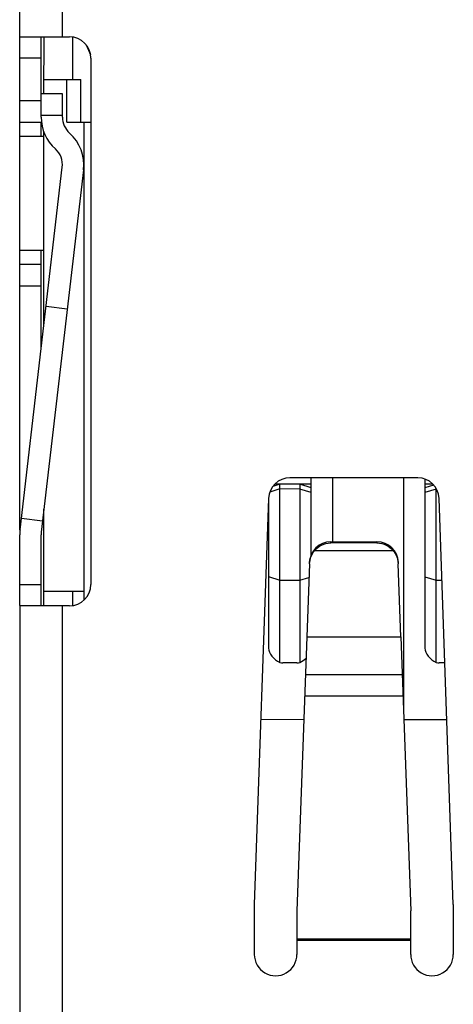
# Model space of a CAD drawing. Header units: millimetres. Extents: x 344 to 667, y 229 to 335.
# Tile 78 of 206: x 589.4 to 592.45, y 250.37 to 257.29. Entities that reach past the tile are written whole.
import ezdxf

# ---------------------------------------------------------------- set-up
doc = ezdxf.new("R2010")
doc.units = ezdxf.units.MM
doc.header["$LTSCALE"] = 0.5
doc.layers.get('0').update_dxf_attribs({"linetype": 'CONTINUOUS'})

msp = doc.modelspace()

# ---------------------------------------------------------------- linework, layer by layer
at = {"linetype": 'Continuous'}
for p, q in [((589.4025, 253.7062), (589.4029, 258.5715)), ((589.7028, 257.1715), (589.7029, 258.5715)), ((589.4028, 257.1715), (589.7528, 257.1715)), ((589.5527, 256.6069), (589.5528, 257.1715)), ((589.5727, 256.7715), (589.5728, 257.1715)), ((589.7728, 257.1701), (589.7727, 256.8715)), ((589.8696, 257.1141), (589.899, 257.045)), ((589.5527, 257.0215), (589.4027, 257.0215)), ((589.9027, 257.0215), (589.9024, 253.3215)), ((589.5727, 256.8715), (589.8327, 256.8715)), ((589.7327, 256.5715), (589.7327, 256.8715)), ((589.8327, 256.5715), (589.8327, 256.8715)), ((589.7027, 256.7715), (589.5527, 256.7715)), ((589.7027, 256.6069), (589.7027, 256.7715)), ((589.5527, 256.7215), (589.4027, 256.7215)), ((589.4027, 256.5715), (589.5527, 256.5715)), ((589.5527, 256.6215), (589.7027, 256.6215)), ((589.5527, 256.4715), (589.5527, 256.5715)), ((589.7327, 256.5715), (589.9027, 256.5715)), ((589.8527, 256.5715), (589.8524, 253.2119)), ((589.5726, 255.1474), (589.5727, 256.5054)), ((589.5727, 256.4715), (589.4027, 256.4715)), ((589.4045, 253.7062), (589.7017, 256.2541)), ((589.8507, 256.2367), (589.5535, 253.6889)), ((589.4026, 255.6715), (589.5726, 255.6715)), ((589.5526, 254.9759), (589.5526, 255.6715)), ((589.5526, 255.5715), (589.4026, 255.5715)), ((589.4026, 255.4215), (589.5526, 255.4215)), ((589.7364, 255.2574), (589.5874, 255.2748)), ((592.2026, 254.0713), (591.3024, 254.0714)), ((591.4524, 253.5289), (591.4525, 254.0713)), ((591.6025, 254.0713), (591.6024, 253.6213)), ((592.1025, 254.0713), (592.1023, 252.428)), ((591.2325, 254.0272), (591.1824, 254.0111)), ((591.4525, 254.0272), (591.1986, 254.0272)), ((591.2324, 252.7729), (591.2325, 254.0272)), ((591.3725, 254.0272), (591.3724, 252.7729)), ((591.4525, 254.0015), (591.3725, 254.0272)), ((592.2525, 254.062), (592.2524, 252.8737)), ((592.3064, 254.0271), (592.2525, 254.0271)), ((592.3129, 254.0208), (592.2525, 254.0014)), ((591.2325, 253.9928), (591.1607, 253.9697)), ((591.3725, 253.9927), (591.2325, 253.9928)), ((591.4525, 253.967), (591.3725, 253.9927)), ((592.3325, 253.9927), (592.2525, 253.967)), ((592.3324, 252.7728), (592.3325, 253.9927)), ((591.1525, 253.9266), (591.0522, 251.0714)), ((591.1525, 253.9266), (591.1524, 252.8738)), ((592.4522, 251.0713), (592.3525, 253.9265)), ((589.5724, 253.1715), (589.5725, 253.8518)), ((589.5626, 253.7675), (589.4136, 253.7849)), ((589.4024, 253.1801), (589.4025, 253.6715)), ((589.5524, 253.1801), (589.5525, 253.6715)), ((591.5897, 253.614), (591.59, 253.6213)), ((591.9152, 253.6139), (591.5897, 253.614)), ((591.59, 253.6213), (591.9149, 253.6213)), ((591.9149, 253.6213), (591.9152, 253.6139)), ((591.4777, 253.5604), (592.0272, 253.5604)), ((591.4396, 253.466), (591.4213, 252.9545)), ((592.0835, 252.9545), (592.0653, 253.4659)), ((589.4024, 253.3215), (589.5524, 253.3215)), ((591.1524, 253.3766), (591.2324, 253.3509)), ((591.2324, 253.3509), (591.3724, 253.3509)), ((591.3724, 253.3509), (591.4362, 253.3713)), ((592.2524, 253.3765), (592.3324, 253.3508)), ((592.3324, 253.3508), (592.3726, 253.3508)), ((589.8524, 253.2715), (589.5724, 253.2715)), ((589.7724, 253.2715), (589.7724, 253.1728)), ((589.4024, 253.1715), (589.4017, 244.7715)), ((589.7524, 253.1715), (589.4066, 253.1715)), ((589.7017, 244.7715), (589.7024, 253.1715)), ((591.4213, 252.9545), (591.3522, 251.0285)), ((591.4213, 252.9545), (592.0835, 252.9545)), ((592.0835, 252.9545), (592.1522, 251.0284)), ((591.3524, 252.7713), (591.2524, 252.7714)), ((592.3928, 252.7713), (592.3524, 252.7713)), ((592.0931, 252.6875), (591.4117, 252.6876)), ((591.4063, 252.5389), (592.0984, 252.5389)), ((591.4003, 252.3713), (591.0979, 252.3714)), ((592.4068, 252.3713), (592.1023, 252.3713)), ((591.0522, 251.0714), (591.0522, 250.7214)), ((591.3522, 251.0285), (591.3522, 250.7213)), ((592.1522, 250.7213), (592.1522, 251.0284)), ((592.4522, 251.0713), (592.4522, 250.7213)), ((592.1522, 250.8284), (591.3522, 250.8285)), ((591.3522, 250.8213), (592.1522, 250.8213))]:
    msp.add_line(p, q, dxfattribs=at)
for centre, radius, start, end in [((589.7527, 257.0215), 0.15, 359.99509, 89.99509), ((589.8527, 256.6069), 0.3, 179.99509, 228.18478), ((589.8527, 256.6069), 0.15, 179.99509, 228.18478), ((589.5527, 256.2715), 0.3, 353.3469, 48.18478), ((589.5527, 256.2715), 0.15, 353.3469, 48.18478), ((591.3024, 253.9214), 0.15, 89.99509, 177.98923), ((592.2026, 253.9213), 0.15, 2.00095, 89.99509), ((589.7025, 253.6715), 0.3, 173.3469, 179.99509), ((589.7025, 253.6715), 0.15, 173.3469, 179.99509), ((589.7524, 253.3215), 0.15, 269.99509, 359.99509), ((591.2524, 252.9007), 0.1294, 261.11452, 270.00685), ((591.3524, 252.9007), 0.1294, 269.98333, 278.87567), ((592.3524, 252.9006), 0.1294, 261.11452, 270.00685), ((591.2022, 250.7214), 0.15, 179.99509, 359.99509), ((592.3022, 250.7213), 0.15, 179.99509, 359.99509)]:
    msp.add_arc(centre, radius, start, end, dxfattribs=at)
for centre, major_axis, ratio, start_param, end_param in [((591.59, 253.4717), (0.15, 0), 0.997272, 1.570796, 3.106064), ((591.9149, 253.4717), (0.15, 0), 0.997272, 0.035529, 1.570796), ((591.2524, 252.8417), (0.0928, -0.0584), 0.638918, -2.759537, -1.390099), ((592.3524, 252.8416), (0.0928, -0.0584), 0.638918, -2.759537, -1.390099), ((591.3524, 252.8417), (0.0928, 0.0583), 0.638918, -1.751494, -1.261791)]:
    msp.add_ellipse(centre, major_axis=major_axis, ratio=ratio, start_param=start_param, end_param=end_param, dxfattribs=at)
for points, knots in [([(591.4777, 253.5604), (591.4906, 253.5758), (591.5244, 253.6034), (591.5674, 253.614), (591.5897, 253.614)], [0, 0, 0, 0, 0.475103, 1, 1, 1, 1]), ([(591.9152, 253.6139), (591.9375, 253.6139), (591.9805, 253.6034), (592.0143, 253.5758), (592.0272, 253.5604)], [0, 0, 0, 0, 0.524897, 1, 1, 1, 1]), ([(591.4396, 253.466), (591.4402, 253.4832), (591.4475, 253.5177), (591.4662, 253.5476), (591.4777, 253.5604)], [0, 0, 0, 0, 0.499842, 1, 1, 1, 1]), ([(592.0272, 253.5604), (592.0387, 253.5475), (592.0574, 253.5177), (592.0647, 253.4832), (592.0653, 253.4659)], [0, 0, 0, 0, 0.500158, 1, 1, 1, 1]), ([(589.4066, 253.1715), (589.406, 253.1715), (589.4046, 253.1719), (589.4032, 253.1738), (589.4025, 253.1767), (589.4024, 253.1788), (589.4024, 253.1801)], [0, 0, 0, 0, 0.183323, 0.380065, 0.644652, 1, 1, 1, 1]), ([(589.561, 253.1715), (589.5587, 253.1715), (589.5535, 253.1726), (589.5524, 253.1778), (589.5524, 253.1801)], [0, 0, 0, 0, 0.500428, 1, 1, 1, 1])]:
    msp.add_open_spline(points, degree=3, knots=knots, dxfattribs=at)

doc.saveas('drawing.dxf')
